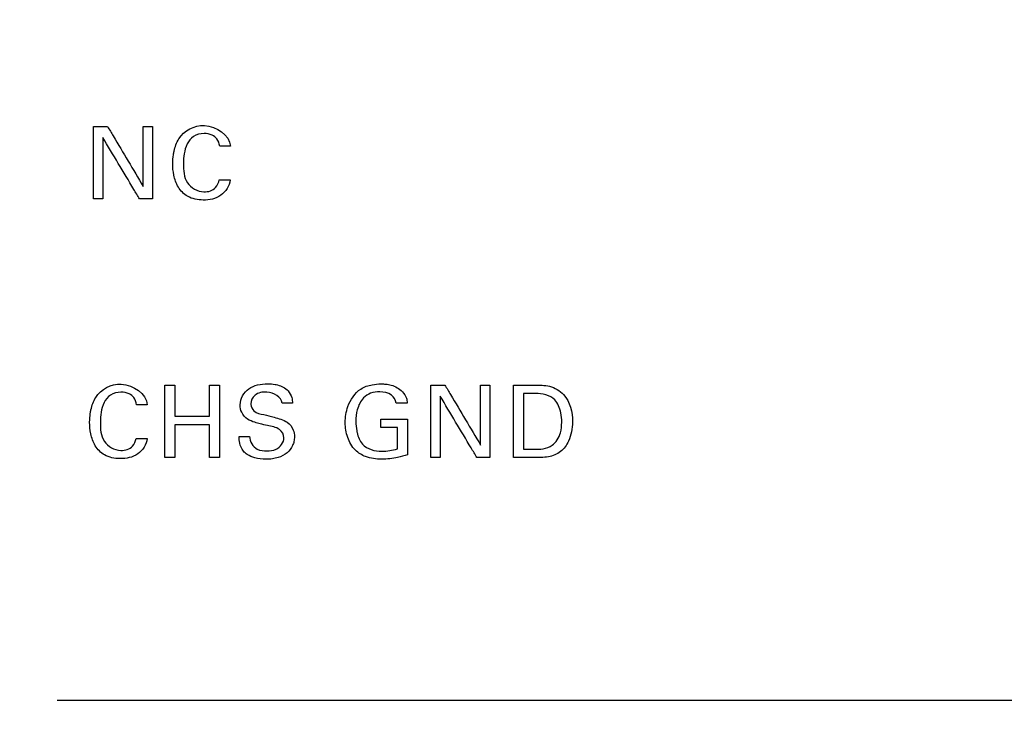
# Model space of a CAD drawing. Header units: inches. Extents: x 0 to 34, y 0 to 22.
# Tile 39 of 98: x 14.239 to 14.988, y 10.041 to 10.573. Entities that reach past the tile are written whole.
import ezdxf

# ---------------------------------------------------------------- set-up
doc = ezdxf.new("R2010")
doc.units = ezdxf.units.IN
doc.header["$LTSCALE"] = 1.87
doc.header["$MEASUREMENT"] = 0
doc.layers.get('0').update_dxf_attribs({"linetype": 'CONTINUOUS'})
doc.layers.add('DATUMCURVES', color=7, linetype='CONTINUOUS')
doc.layers.add('DIMENSIONS', color=7, linetype='CONTINUOUS')
doc.styles.get("Standard").update_dxf_attribs({"font": 'txt', "width": 0.8})
doc.dimstyles.new('DIMSTYLE_1', dxfattribs={"dimtxt": 0.125, "dimasz": 0.18, "dimexe": 0.18, "dimexo": 0.0625, "dimgap": 0.09, "dimtad": 0, "dimtih": 1, "dimtoh": 1, "dimdec": 3, "dimzin": 4, "dimdsep": 46, "dimtxsty": 'STANDARD', "dimblk": '_FILLED', "dimblk1": '_FILLED', "dimblk2": '_FILLED', "dimcen": 0.09, "dimadec": 0, "dimazin": 0, "dimtp": 0.001, "dimtm": 0.001, "dimtfac": 1, "dimtdec": 3, "dimtofl": 0, "dimtmove": 0, "dimatfit": 3, "dimldrblk": '_FILLED', "dimfxl": 1, "dimtolj": 1, "dimtzin": 4, "dimarcsym": 0})

# ---------------------------------------------------------------- blocks, each defined once
blk = doc.blocks.new('_FILLED')
at = {"color": 0, "linetype": 'BYBLOCK'}
blk.add_solid([(0, 0), (-1, 0.1736), (-1, -0.1736)], dxfattribs=at)
blk = doc.blocks.new('*D9')
at = {"layer": 'DIMENSIONS', "color": 2, "linetype": 'CONTINUOUS'}
for p, q in [((14.26732, 16.09833), (16.81817, 16.09833)), ((16.69317, 16.09833), (16.69317, 13.31849)), ((16.69317, 10.05439), (16.69317, 13.06849)), ((14.26732, 10.05439), (16.81817, 10.05439))]:
    blk.add_line(p, q, dxfattribs=at)
at = {"layer": 'DIMENSIONS', "color": 2, "linetype": 'CONTINUOUS', "xscale": 0.18, "yscale": 0.18, "zscale": 0.18}
for p, rotation in [((16.69317, 16.09833), 90), ((16.69317, 10.05439), 270)]:
    blk.add_blockref('_FILLED', p, dxfattribs=dict(at, rotation=rotation))
at = {"layer": 'DIMENSIONS', "color": 2, "linetype": 'CONTINUOUS', "width": 0.8}
for s, p in [('[', (16.60567, 13.13099)), (']', (17.30567, 13.13099)), ('6.044', (15.98067, 13.13099)), ('153.52', (16.70567, 13.13099))]:
    blk.add_text(s, height=0.125, dxfattribs=at).set_placement(p)
blk = doc.blocks.new('*D10')
at = {"layer": 'DIMENSIONS', "color": 2, "linetype": 'CONTINUOUS'}
for p, q in [((14.26732, 10.05439), (16.81817, 10.05439)), ((16.69317, 10.05439), (16.69317, 9.25305)), ((16.69317, 7.98333), (16.69317, 9.00305)), ((12.26567, 7.98333), (16.81817, 7.98333))]:
    blk.add_line(p, q, dxfattribs=at)
at = {"layer": 'DIMENSIONS', "color": 2, "linetype": 'CONTINUOUS', "xscale": 0.18, "yscale": 0.18, "zscale": 0.18}
for p, rotation in [((16.69317, 10.05439), 90), ((16.69317, 7.98333), 270)]:
    blk.add_blockref('_FILLED', p, dxfattribs=dict(at, rotation=rotation))
at = {"layer": 'DIMENSIONS', "color": 2, "linetype": 'CONTINUOUS', "width": 0.8}
for s, p in [('[', (16.65567, 9.06555)), (']', (17.25567, 9.06555)), ('2.071', (16.03067, 9.06555)), ('52.61', (16.75567, 9.06555))]:
    blk.add_text(s, height=0.125, dxfattribs=at).set_placement(p)

msp = doc.modelspace()

# ---------------------------------------------------------------- linework, layer by layer
at = {"layer": 'DATUMCURVES', "color": 40, "linetype": 'CONTINUOUS'}
for points in [[(14.29508, 10.49139, 0.8645), (14.29862, 10.49139, 0.8645), (14.30216, 10.49139, 0.8645), (14.3057, 10.49139, 0.8645)], [(14.33281, 10.49139, 0.8645), (14.33515, 10.49139, 0.8645), (14.3375, 10.49139, 0.8645), (14.33984, 10.49139, 0.8645)], [(14.39919, 10.47649, 0.8645), (14.39647, 10.47649, 0.8645), (14.39375, 10.47649, 0.8645), (14.39103, 10.47649, 0.8645)], [(14.39065, 10.45074, 0.8645), (14.39344, 10.45074, 0.8645), (14.39624, 10.45074, 0.8645), (14.39904, 10.45074, 0.8645)], [(14.30204, 10.43623, 0.8645), (14.29972, 10.43623, 0.8645), (14.2974, 10.43623, 0.8645), (14.29508, 10.43623, 0.8645)], [(14.33984, 10.43623, 0.8645), (14.33658, 10.43623, 0.8645), (14.33332, 10.43623, 0.8645), (14.33006, 10.43623, 0.8645)], [(14.34932, 10.29438, 0.8645), (14.35186, 10.29438, 0.8645), (14.35441, 10.29438, 0.8645), (14.35696, 10.29438, 0.8645)], [(14.38316, 10.29438, 0.8645), (14.38571, 10.29438, 0.8645), (14.38825, 10.29438, 0.8645), (14.3908, 10.29438, 0.8645)], [(14.5519, 10.29438, 0.8645), (14.55544, 10.29438, 0.8645), (14.55897, 10.29438, 0.8645), (14.56251, 10.29438, 0.8645)], [(14.58963, 10.29438, 0.8645), (14.59198, 10.29438, 0.8645), (14.59432, 10.29438, 0.8645), (14.59666, 10.29438, 0.8645)], [(14.63142, 10.28805, 0.8645), (14.62837, 10.28805, 0.8645), (14.62531, 10.28805, 0.8645), (14.62225, 10.28805, 0.8645)], [(14.33595, 10.27949, 0.8645), (14.33322, 10.27949, 0.8645), (14.3305, 10.27949, 0.8645), (14.32778, 10.27949, 0.8645)], [(14.44647, 10.28064, 0.8645), (14.44383, 10.28064, 0.8645), (14.44118, 10.28064, 0.8645), (14.43854, 10.28064, 0.8645)], [(14.53379, 10.28064, 0.8645), (14.53102, 10.28064, 0.8645), (14.52824, 10.28064, 0.8645), (14.52547, 10.28064, 0.8645)], [(14.51378, 10.26223, 0.8645), (14.51378, 10.26434, 0.8645), (14.51378, 10.26646, 0.8645), (14.51378, 10.26857, 0.8645)], [(14.52639, 10.26223, 0.8645), (14.52218, 10.26223, 0.8645), (14.51798, 10.26223, 0.8645), (14.51378, 10.26223, 0.8645)], [(14.40584, 10.25535, 0.8645), (14.40849, 10.25535, 0.8645), (14.41114, 10.25535, 0.8645), (14.41378, 10.25535, 0.8645)], [(14.32739, 10.25375, 0.8645), (14.33019, 10.25375, 0.8645), (14.33299, 10.25375, 0.8645), (14.3358, 10.25375, 0.8645)], [(14.62225, 10.2455, 0.8645), (14.62475, 10.2455, 0.8645), (14.62725, 10.2455, 0.8645), (14.62974, 10.2455, 0.8645)], [(14.35696, 10.23924, 0.8645), (14.35441, 10.23924, 0.8645), (14.35186, 10.23924, 0.8645), (14.34932, 10.23924, 0.8645)], [(14.3908, 10.23924, 0.8645), (14.38825, 10.23924, 0.8645), (14.38571, 10.23924, 0.8645), (14.38316, 10.23924, 0.8645)], [(14.55885, 10.23924, 0.8645), (14.55653, 10.23924, 0.8645), (14.55422, 10.23924, 0.8645), (14.5519, 10.23924, 0.8645)], [(14.59666, 10.23924, 0.8645), (14.5934, 10.23924, 0.8645), (14.59014, 10.23924, 0.8645), (14.58688, 10.23924, 0.8645)]]:
    msp.add_open_spline(points, degree=3, dxfattribs=at)
for points, knots in [([(14.29508, 10.43623, 0.8645), (14.29508, 10.4391, 0.8645), (14.29508, 10.45749, 0.8645), (14.29508, 10.47588, 0.8645), (14.29508, 10.49139, 0.8645)], [0, 0, 0, 0, 0.15625, 1, 1, 1, 1]), ([(14.3057, 10.49139, 0.8645), (14.30711, 10.48902, 0.8645), (14.31615, 10.47381, 0.8645), (14.32519, 10.45861, 0.8645), (14.33281, 10.44578, 0.8645)], [0, 0, 0, 0, 0.15625, 1, 1, 1, 1]), ([(14.33281, 10.44578, 0.8645), (14.33281, 10.44815, 0.8645), (14.33281, 10.46336, 0.8645), (14.33281, 10.47856, 0.8645), (14.33281, 10.49139, 0.8645)], [0, 0, 0, 0, 0.15625, 1, 1, 1, 1]), ([(14.33984, 10.49139, 0.8645), (14.33984, 10.48852, 0.8645), (14.33984, 10.47013, 0.8645), (14.33984, 10.45175, 0.8645), (14.33984, 10.43623, 0.8645)], [0, 0, 0, 0, 0.15625, 1, 1, 1, 1]), ([(14.35579, 10.46995, 0.8645), (14.35593, 10.47084, 0.8645), (14.35671, 10.47506, 0.8645), (14.36056, 10.48621, 0.8645), (14.37999, 10.49758, 0.8645), (14.39853, 10.48487, 0.8645), (14.39919, 10.47649, 0.8645)], [0, 0, 0, 0, 0.045184, 0.213783, 0.579228, 1, 1, 1, 1]), ([(14.33006, 10.43623, 0.8645), (14.3286, 10.43867, 0.8645), (14.31926, 10.45428, 0.8645), (14.30992, 10.46989, 0.8645), (14.30204, 10.48307, 0.8645)], [0, 0, 0, 0, 0.15625, 1, 1, 1, 1]), ([(14.30204, 10.48307, 0.8645), (14.30204, 10.48063, 0.8645), (14.30204, 10.46501, 0.8645), (14.30204, 10.4494, 0.8645), (14.30204, 10.43623, 0.8645)], [0, 0, 0, 0, 0.15625, 1, 1, 1, 1]), ([(14.39103, 10.47649, 0.8645), (14.39071, 10.47842, 0.8645), (14.38965, 10.48194, 0.8645), (14.385, 10.48552, 0.8645), (14.37846, 10.4865, 0.8645), (14.3708, 10.48473, 0.8645), (14.36576, 10.47817, 0.8645), (14.36378, 10.4708, 0.8645), (14.36334, 10.46334, 0.8645), (14.36348, 10.45808, 0.8645), (14.36391, 10.45557, 0.8645)], [0, 0, 0, 0, 0.106328, 0.188179, 0.304252, 0.455601, 0.589553, 0.729432, 0.864128, 1, 1, 1, 1]), ([(14.39904, 10.45074, 0.8645), (14.39856, 10.44618, 0.8645), (14.39275, 10.43718, 0.8645), (14.37901, 10.43454, 0.8645), (14.36671, 10.43683, 0.8645), (14.35896, 10.44486, 0.8645), (14.35586, 10.45403, 0.8645), (14.35506, 10.46249, 0.8645), (14.35544, 10.46771, 0.8645), (14.35579, 10.46995, 0.8645)], [0, 0, 0, 0, 0.183199, 0.368302, 0.529918, 0.662632, 0.791434, 0.909855, 1, 1, 1, 1]), ([(14.36391, 10.45557, 0.8645), (14.36434, 10.45305, 0.8645), (14.36662, 10.44608, 0.8645), (14.37722, 10.43996, 0.8645), (14.38814, 10.44331, 0.8645), (14.39027, 10.44865, 0.8645), (14.39065, 10.45074, 0.8645)], [0, 0, 0, 0, 0.199083, 0.578228, 0.83062, 1, 1, 1, 1]), ([(14.29254, 10.27295, 0.8645), (14.29268, 10.27385, 0.8645), (14.29346, 10.27806, 0.8645), (14.29731, 10.28921, 0.8645), (14.31674, 10.30059, 0.8645), (14.33528, 10.28788, 0.8645), (14.33595, 10.27949, 0.8645)], [0, 0, 0, 0, 0.045155, 0.213753, 0.579076, 1, 1, 1, 1]), ([(14.34932, 10.23924, 0.8645), (14.34932, 10.24211, 0.8645), (14.34932, 10.26049, 0.8645), (14.34932, 10.27887, 0.8645), (14.34932, 10.29438, 0.8645)], [0, 0, 0, 0, 0.15625, 1, 1, 1, 1]), ([(14.35696, 10.29438, 0.8645), (14.35696, 10.29315, 0.8645), (14.35696, 10.28526, 0.8645), (14.35696, 10.27736, 0.8645), (14.35696, 10.2707, 0.8645)], [0, 0, 0, 0, 0.15625, 1, 1, 1, 1]), ([(14.38316, 10.2707, 0.8645), (14.38316, 10.27194, 0.8645), (14.38316, 10.27983, 0.8645), (14.38316, 10.28772, 0.8645), (14.38316, 10.29438, 0.8645)], [0, 0, 0, 0, 0.15625, 1, 1, 1, 1]), ([(14.3908, 10.29438, 0.8645), (14.3908, 10.29151, 0.8645), (14.3908, 10.27313, 0.8645), (14.3908, 10.25475, 0.8645), (14.3908, 10.23924, 0.8645)], [0, 0, 0, 0, 0.15625, 1, 1, 1, 1]), ([(14.43999, 10.25429, 0.8645), (14.43999, 10.25667, 0.8645), (14.43641, 10.26232, 0.8645), (14.42855, 10.26315, 0.8645), (14.42228, 10.26486, 0.8645), (14.41718, 10.26618, 0.8645), (14.4118, 10.26823, 0.8645), (14.40741, 10.27311, 0.8645), (14.40562, 10.28208, 0.8645), (14.41079, 10.29139, 0.8645), (14.42001, 10.29485, 0.8645), (14.42692, 10.29566, 0.8645), (14.43137, 10.29532, 0.8645), (14.43323, 10.29497, 0.8645)], [0, 0, 0, 0, 0.089355, 0.210968, 0.281698, 0.334779, 0.408479, 0.494798, 0.567057, 0.741227, 0.832885, 0.929417, 1, 1, 1, 1]), ([(14.43323, 10.29497, 0.8645), (14.43385, 10.29485, 0.8645), (14.43749, 10.29403, 0.8645), (14.4429, 10.29143, 0.8645), (14.4461, 10.28548, 0.8645), (14.44638, 10.28209, 0.8645), (14.44647, 10.28064, 0.8645)], [0, 0, 0, 0, 0.088625, 0.523092, 0.796022, 1, 1, 1, 1]), ([(14.48666, 10.2659, 0.8645), (14.48666, 10.27001, 0.8645), (14.48806, 10.27965, 0.8645), (14.49573, 10.29121, 0.8645), (14.50629, 10.29493, 0.8645), (14.51283, 10.29539, 0.8645), (14.5177, 10.29521, 0.8645), (14.52351, 10.29419, 0.8645), (14.52959, 10.29085, 0.8645), (14.5333, 10.28522, 0.8645), (14.5337, 10.28196, 0.8645), (14.53379, 10.28064, 0.8645)], [0, 0, 0, 0, 0.170725, 0.400101, 0.528667, 0.621355, 0.671745, 0.730186, 0.865926, 0.945272, 1, 1, 1, 1]), ([(14.5519, 10.23924, 0.8645), (14.5519, 10.24211, 0.8645), (14.5519, 10.26049, 0.8645), (14.5519, 10.27887, 0.8645), (14.5519, 10.29438, 0.8645)], [0, 0, 0, 0, 0.15625, 1, 1, 1, 1]), ([(14.56251, 10.29438, 0.8645), (14.56392, 10.29201, 0.8645), (14.57296, 10.27681, 0.8645), (14.58201, 10.26161, 0.8645), (14.58963, 10.24878, 0.8645)], [0, 0, 0, 0, 0.15625, 1, 1, 1, 1]), ([(14.58963, 10.24878, 0.8645), (14.58963, 10.25116, 0.8645), (14.58963, 10.26636, 0.8645), (14.58963, 10.28156, 0.8645), (14.58963, 10.29438, 0.8645)], [0, 0, 0, 0, 0.15625, 1, 1, 1, 1]), ([(14.59666, 10.29438, 0.8645), (14.59666, 10.29151, 0.8645), (14.59666, 10.27313, 0.8645), (14.59666, 10.25475, 0.8645), (14.59666, 10.23924, 0.8645)], [0, 0, 0, 0, 0.15625, 1, 1, 1, 1]), ([(14.61462, 10.29438, 0.8645), (14.61545, 10.29438, 0.8645), (14.62077, 10.29438, 0.8645), (14.62609, 10.29438, 0.8645), (14.63058, 10.29438, 0.8645)], [0, 0, 0, 0, 0.15625, 1, 1, 1, 1]), ([(14.61462, 10.23924, 0.8645), (14.61462, 10.24211, 0.8645), (14.61462, 10.26049, 0.8645), (14.61462, 10.27887, 0.8645), (14.61462, 10.29438, 0.8645)], [0, 0, 0, 0, 0.15625, 1, 1, 1, 1]), ([(14.63058, 10.29438, 0.8645), (14.63446, 10.29438, 0.8645), (14.64259, 10.29455, 0.8645), (14.65676, 10.28629, 0.8645), (14.66088, 10.26853, 0.8645), (14.65811, 10.25298, 0.8645), (14.65113, 10.24298, 0.8645), (14.64094, 10.23899, 0.8645), (14.63385, 10.23924, 0.8645), (14.63012, 10.23924, 0.8645)], [0, 0, 0, 0, 0.126358, 0.260378, 0.49877, 0.659741, 0.770304, 0.878598, 1, 1, 1, 1]), ([(14.32778, 10.27949, 0.8645), (14.32746, 10.28143, 0.8645), (14.3264, 10.28494, 0.8645), (14.32175, 10.28852, 0.8645), (14.31522, 10.2895, 0.8645), (14.30755, 10.28773, 0.8645), (14.30251, 10.28118, 0.8645), (14.30053, 10.27381, 0.8645), (14.30008, 10.26634, 0.8645), (14.30023, 10.26109, 0.8645), (14.30065, 10.25857, 0.8645)], [0, 0, 0, 0, 0.106314, 0.188154, 0.304212, 0.455579, 0.589569, 0.729455, 0.864136, 1, 1, 1, 1]), ([(14.43854, 10.28064, 0.8645), (14.43827, 10.28541, 0.8645), (14.42833, 10.29049, 0.8645), (14.41787, 10.28813, 0.8645), (14.4146, 10.28246, 0.8645), (14.41472, 10.27985, 0.8645), (14.41473, 10.27973, 0.8645)], [0, 0, 0, 0, 0.458081, 0.755067, 0.988312, 1, 1, 1, 1]), ([(14.52547, 10.28064, 0.8645), (14.52507, 10.28303, 0.8645), (14.52191, 10.28832, 0.8645), (14.51358, 10.28964, 0.8645), (14.506, 10.28879, 0.8645), (14.49915, 10.28421, 0.8645), (14.49541, 10.27618, 0.8645), (14.49439, 10.26736, 0.8645), (14.49492, 10.26196, 0.8645), (14.49541, 10.2595, 0.8645)], [0, 0, 0, 0, 0.128961, 0.289459, 0.41674, 0.531151, 0.710446, 0.867986, 1, 1, 1, 1]), ([(14.58688, 10.23924, 0.8645), (14.58542, 10.24167, 0.8645), (14.57608, 10.25728, 0.8645), (14.56673, 10.27289, 0.8645), (14.55885, 10.28606, 0.8645)], [0, 0, 0, 0, 0.15625, 1, 1, 1, 1]), ([(14.55885, 10.28606, 0.8645), (14.55885, 10.28362, 0.8645), (14.55885, 10.26801, 0.8645), (14.55885, 10.2524, 0.8645), (14.55885, 10.23924, 0.8645)], [0, 0, 0, 0, 0.15625, 1, 1, 1, 1]), ([(14.62225, 10.28805, 0.8645), (14.62225, 10.28583, 0.8645), (14.62225, 10.27165, 0.8645), (14.62225, 10.25747, 0.8645), (14.62225, 10.2455, 0.8645)], [0, 0, 0, 0, 0.15625, 1, 1, 1, 1]), ([(14.65143, 10.26605, 0.8645), (14.65143, 10.26847, 0.8645), (14.65084, 10.27446, 0.8645), (14.64675, 10.28595, 0.8645), (14.63657, 10.28805, 0.8645), (14.63142, 10.28805, 0.8645)], [0, 0, 0, 0, 0.21547, 0.541709, 1, 1, 1, 1]), ([(14.41473, 10.27973, 0.8645), (14.41486, 10.27786, 0.8645), (14.41715, 10.27331, 0.8645), (14.42204, 10.27255, 0.8645), (14.42464, 10.27192, 0.8645)], [0, 0, 0, 0, 0.406217, 1, 1, 1, 1]), ([(14.3358, 10.25375, 0.8645), (14.33531, 10.24918, 0.8645), (14.3295, 10.24018, 0.8645), (14.31575, 10.23755, 0.8645), (14.30346, 10.23984, 0.8645), (14.29571, 10.24787, 0.8645), (14.29261, 10.25703, 0.8645), (14.29181, 10.26549, 0.8645), (14.2922, 10.27071, 0.8645), (14.29254, 10.27295, 0.8645)], [0, 0, 0, 0, 0.183301, 0.368483, 0.530004, 0.662686, 0.791482, 0.909907, 1, 1, 1, 1]), ([(14.35696, 10.2707, 0.8645), (14.35832, 10.2707, 0.8645), (14.36706, 10.2707, 0.8645), (14.37579, 10.2707, 0.8645), (14.38316, 10.2707, 0.8645)], [0, 0, 0, 0, 0.15625, 1, 1, 1, 1]), ([(14.42464, 10.27192, 0.8645), (14.42726, 10.27125, 0.8645), (14.43327, 10.26972, 0.8645), (14.43948, 10.26808, 0.8645), (14.44243, 10.26612, 0.8645)], [0, 0, 0, 0, 0.433255, 1, 1, 1, 1]), ([(14.38316, 10.26414, 0.8645), (14.3818, 10.26414, 0.8645), (14.37306, 10.26414, 0.8645), (14.36433, 10.26414, 0.8645), (14.35696, 10.26414, 0.8645)], [0, 0, 0, 0, 0.15625, 1, 1, 1, 1]), ([(14.35696, 10.26414, 0.8645), (14.35696, 10.26284, 0.8645), (14.35696, 10.25454, 0.8645), (14.35696, 10.24624, 0.8645), (14.35696, 10.23924, 0.8645)], [0, 0, 0, 0, 0.15625, 1, 1, 1, 1]), ([(14.38316, 10.23924, 0.8645), (14.38316, 10.24053, 0.8645), (14.38316, 10.24883, 0.8645), (14.38316, 10.25714, 0.8645), (14.38316, 10.26414, 0.8645)], [0, 0, 0, 0, 0.15625, 1, 1, 1, 1]), ([(14.44243, 10.26612, 0.8645), (14.44453, 10.26474, 0.8645), (14.44737, 10.26112, 0.8645), (14.44809, 10.25565, 0.8645), (14.4477, 10.2516, 0.8645), (14.44629, 10.24716, 0.8645), (14.44247, 10.24224, 0.8645), (14.43661, 10.23934, 0.8645), (14.43099, 10.23813, 0.8645), (14.42497, 10.23777, 0.8645), (14.41845, 10.23837, 0.8645), (14.41375, 10.24036, 0.8645), (14.41205, 10.2415, 0.8645)], [0, 0, 0, 0, 0.128863, 0.217466, 0.27849, 0.337286, 0.45491, 0.58725, 0.664001, 0.749779, 0.896409, 1, 1, 1, 1]), ([(14.53403, 10.24138, 0.8645), (14.53156, 10.24056, 0.8645), (14.52514, 10.23871, 0.8645), (14.51433, 10.23759, 0.8645), (14.50283, 10.23876, 0.8645), (14.49326, 10.24483, 0.8645), (14.48775, 10.25439, 0.8645), (14.48666, 10.26206, 0.8645), (14.48666, 10.2659, 0.8645)], [0, 0, 0, 0, 0.12086, 0.310366, 0.504501, 0.64582, 0.821234, 1, 1, 1, 1]), ([(14.51378, 10.26857, 0.8645), (14.51483, 10.26857, 0.8645), (14.52158, 10.26857, 0.8645), (14.52833, 10.26857, 0.8645), (14.53403, 10.26857, 0.8645)], [0, 0, 0, 0, 0.15625, 1, 1, 1, 1]), ([(14.52639, 10.24588, 0.8645), (14.52639, 10.24673, 0.8645), (14.52639, 10.25218, 0.8645), (14.52639, 10.25763, 0.8645), (14.52639, 10.26223, 0.8645)], [0, 0, 0, 0, 0.15625, 1, 1, 1, 1]), ([(14.53403, 10.26857, 0.8645), (14.53403, 10.26716, 0.8645), (14.53403, 10.25809, 0.8645), (14.53403, 10.24903, 0.8645), (14.53403, 10.24138, 0.8645)], [0, 0, 0, 0, 0.15625, 1, 1, 1, 1]), ([(14.62974, 10.2455, 0.8645), (14.63466, 10.2455, 0.8645), (14.64449, 10.24598, 0.8645), (14.65086, 10.25692, 0.8645), (14.65143, 10.26337, 0.8645), (14.65143, 10.26605, 0.8645)], [0, 0, 0, 0, 0.431479, 0.764879, 1, 1, 1, 1]), ([(14.30065, 10.25857, 0.8645), (14.30108, 10.25605, 0.8645), (14.30337, 10.24909, 0.8645), (14.31396, 10.24296, 0.8645), (14.32488, 10.24632, 0.8645), (14.32701, 10.25165, 0.8645), (14.32739, 10.25375, 0.8645)], [0, 0, 0, 0, 0.199123, 0.578195, 0.830631, 1, 1, 1, 1]), ([(14.41205, 10.2415, 0.8645), (14.41092, 10.24226, 0.8645), (14.4082, 10.24464, 0.8645), (14.40603, 10.24972, 0.8645), (14.40584, 10.25366, 0.8645), (14.40584, 10.25535, 0.8645)], [0, 0, 0, 0, 0.254974, 0.678873, 1, 1, 1, 1]), ([(14.41378, 10.25535, 0.8645), (14.41393, 10.25156, 0.8645), (14.41783, 10.24453, 0.8645), (14.42458, 10.24443, 0.8645), (14.42708, 10.24443, 0.8645)], [0, 0, 0, 0, 0.603005, 1, 1, 1, 1]), ([(14.42708, 10.24443, 0.8645), (14.42939, 10.24443, 0.8645), (14.43541, 10.24477, 0.8645), (14.43999, 10.25076, 0.8645), (14.43999, 10.25429, 0.8645)], [0, 0, 0, 0, 0.395787, 1, 1, 1, 1]), ([(14.49541, 10.2595, 0.8645), (14.49549, 10.25909, 0.8645), (14.49628, 10.25551, 0.8645), (14.49856, 10.24935, 0.8645), (14.50629, 10.24466, 0.8645), (14.51573, 10.24371, 0.8645), (14.52252, 10.24472, 0.8645), (14.52639, 10.24588, 0.8645)], [0, 0, 0, 0, 0.031785, 0.27852, 0.480387, 0.688829, 1, 1, 1, 1]), ([(14.63012, 10.23924, 0.8645), (14.62931, 10.23924, 0.8645), (14.62415, 10.23924, 0.8645), (14.61898, 10.23924, 0.8645), (14.61462, 10.23924, 0.8645)], [0, 0, 0, 0, 0.15625, 1, 1, 1, 1])]:
    msp.add_open_spline(points, degree=3, knots=knots, dxfattribs=at)

# ---------------------------------------------------------------- dimensions: what is measured, and where the dimension line sits
at = {"layer": 'DIMENSIONS', "color": 2, "linetype": 'CONTINUOUS'}
for base, p1, p2, picture, middle in [((16.69317, 10.05439), (14.26732, 16.09833), (14.26732, 10.05439), '*D9', (16.69317, 13.19349)), ((16.69317, 7.98333), (14.26732, 10.05439), (12.26567, 7.98333), '*D10', (16.69317, 9.12805))]:
    dim = msp.add_linear_dim(base=base, p1=p1, p2=p2, angle=270, dimstyle='DIMSTYLE_1', dxfattribs=at)
    dim.commit()
    dim.dimension.update_dxf_attribs({"geometry": picture, "text_midpoint": middle, "dimtype": 160})

doc.saveas('drawing.dxf')
